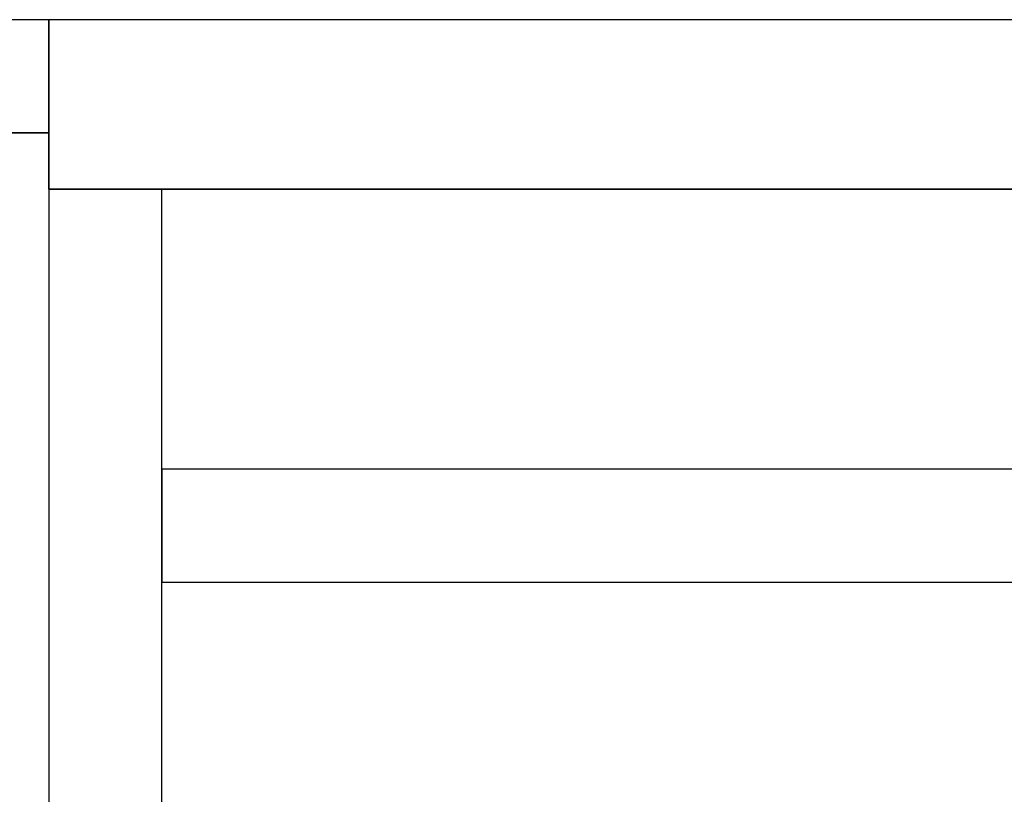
# Model space of a CAD drawing. Header units: metres. Extents: x 391.1 to 430.4, y 12.7 to 28.4.
# Tile 139 of 168: x 407.251 to 408.121, y 27.543 to 28.228. Entities that reach past the tile are written whole.
import ezdxf

# ---------------------------------------------------------------- set-up
doc = ezdxf.new("R2010")
doc.units = ezdxf.units.M
doc.layers.add('01_SUELOS', color=7, linetype='Continuous', lineweight=25, true_color=0x007f00)
doc.layers.add('A-WALL-____-MCUT', color=7, linetype='Continuous', lineweight=25)
doc.layers.add('A-WALL-____-OTLN', color=7, linetype='Continuous', lineweight=25)

# ---------------------------------------------------------------- blocks, each defined once
blk = doc.blocks.new('Family - Envans PB-155465-02_PCI_P0')
at = {"layer": 'A-WALL-____-MCUT', "color": 253, "true_color": 0xaaaaaa}
for p, q in [((2.02746, 0.1), (0, 0.1)), ((0, 0.1), (0, 0)), ((0, 0), (2.02746, 0))]:
    blk.add_line(p, q, dxfattribs=at)
at = {"layer": 'A-WALL-____-OTLN', "color": 253, "true_color": 0xaaaaaa}
for p, q in [((2.02746, 0.1), (0, 0.1)), ((0, 0.1), (0, 0)), ((0, 0), (2.02746, 0))]:
    blk.add_line(p, q, dxfattribs=at)
at = {"layer": 'A-WALL-____-OTLN', "color": 253, "lineweight": 18, "true_color": 0xaaaaaa}
blk.add_line((0, 0), (2.02746, 0), dxfattribs=at)
blk = doc.blocks.new('Family - Envans PB-155491-02_PCI_P0')
at = {"layer": 'A-WALL-____-MCUT', "color": 253, "true_color": 0xaaaaaa}
for p, q in [((1.40281, 0.1), (0, 0.1)), ((0, 0.1), (0, 0)), ((0, 0), (1.40281, 0))]:
    blk.add_line(p, q, dxfattribs=at)
at = {"layer": 'A-WALL-____-OTLN', "color": 253, "true_color": 0xaaaaaa}
for p, q in [((1.40281, 0.1), (0, 0.1)), ((0, 0.1), (0, 0)), ((0, 0), (1.40281, 0))]:
    blk.add_line(p, q, dxfattribs=at)
at = {"layer": 'A-WALL-____-OTLN', "color": 253, "lineweight": 18, "true_color": 0xaaaaaa}
blk.add_line((0, 0), (1.40281, 0), dxfattribs=at)
blk = doc.blocks.new('Family - Envans PB-155654-02_PCI_P0')
at = {"layer": 'A-WALL-____-MCUT', "color": 253, "true_color": 0xaaaaaa}
for p, q in [((14.0103, 0.15), (12.50749, 0.15)), ((14.0103, 0), (14.0103, 0.15)), ((0, 0), (14.0103, 0))]:
    blk.add_line(p, q, dxfattribs=at)
at = {"layer": 'A-WALL-____-OTLN', "color": 253, "true_color": 0xaaaaaa}
for p, q in [((14.0103, 0.15), (12.50749, 0.15)), ((14.0103, 0), (14.0103, 0.15)), ((0, 0), (14.0103, 0))]:
    blk.add_line(p, q, dxfattribs=at)
at = {"layer": 'A-WALL-____-OTLN', "color": 253, "lineweight": 18, "true_color": 0xaaaaaa}
blk.add_line((0, 0), (14.0103, 0), dxfattribs=at)
blk = doc.blocks.new('Family - Envans PB-155658-02_PCI_P0')
at = {"layer": 'A-WALL-____-MCUT', "color": 253, "true_color": 0xaaaaaa}
for p, q in [((1.41, 0.1), (0, 0.1)), ((0, 0.1), (0, 0)), ((0, 0), (1.41, 0))]:
    blk.add_line(p, q, dxfattribs=at)
at = {"layer": 'A-WALL-____-OTLN', "color": 253, "true_color": 0xaaaaaa}
for p, q in [((1.41, 0.1), (0, 0.1)), ((0, 0.1), (0, 0)), ((0, 0), (1.41, 0))]:
    blk.add_line(p, q, dxfattribs=at)
at = {"layer": 'A-WALL-____-OTLN', "color": 253, "lineweight": 18, "true_color": 0xaaaaaa}
blk.add_line((0, 0), (1.41, 0), dxfattribs=at)
blk = doc.blocks.new('Family - LONDR55-XX_ZZ-ARQ-CAA-M3D-Londres55-155971-02_PCI_P0')
at = {"layer": '01_SUELOS', "color": 9, "true_color": 0xaad4aa}
for p, q in [((9.9473, 14.92764), (8.5373, 14.92764)), ((9.9473, 14.92764), (8.5373, 14.92764)), ((8.5373, 14.92764), (9.9473, 14.92764)), ((8.5373, 14.92764), (9.9473, 14.92764)), ((9.9473, 14.87764), (9.9473, 14.92764)), ((9.9473, 14.87764), (9.9473, 14.92764)), ((9.9473, 14.87764), (9.9473, 14.92764)), ((9.9473, 14.87764), (9.9473, 14.92764)), ((13.50144, 14.87764), (9.9473, 14.87764)), ((13.50144, 14.87764), (9.9473, 14.87764)), ((9.9473, 14.87764), (13.50144, 14.87764)), ((9.9473, 14.87764), (13.50144, 14.87764))]:
    blk.add_line(p, q, dxfattribs=at)
blk = doc.blocks.new('LONDR55-XX_ZZ-ARQ-CAA-M3D-Londres55_ifc-1-02_PCI_P0')
at = {"layer": '01_SUELOS', "color": 253, "lineweight": 18, "true_color": 0xaaaaaa}
blk.add_blockref('Family - LONDR55-XX_ZZ-ARQ-CAA-M3D-Londres55-155971-02_PCI_P0', (397.32915, 13.20061), dxfattribs=at)
at = {"layer": 'A-WALL-____-OTLN', "color": 253, "lineweight": 18, "true_color": 0xaaaaaa}
for name, p, rotation in [('Family - Envans PB-155658-02_PCI_P0', (407.27645, 28.22825), 180), ('Family - Envans PB-155654-02_PCI_P0', (421.28675, 28.22825), 180), ('Family - Envans PB-155465-02_PCI_P0', (407.27645, 28.07825), 270)]:
    blk.add_blockref(name, p, dxfattribs=dict(at, rotation=rotation))
blk.add_blockref('Family - Envans PB-155491-02_PCI_P0', (407.37645, 27.73078), dxfattribs=at)

msp = doc.modelspace()

# ---------------------------------------------------------------- block references
at = {"lineweight": 5}
msp.add_blockref('LONDR55-XX_ZZ-ARQ-CAA-M3D-Londres55_ifc-1-02_PCI_P0', (0, 0), dxfattribs=at)

doc.saveas('drawing.dxf')
